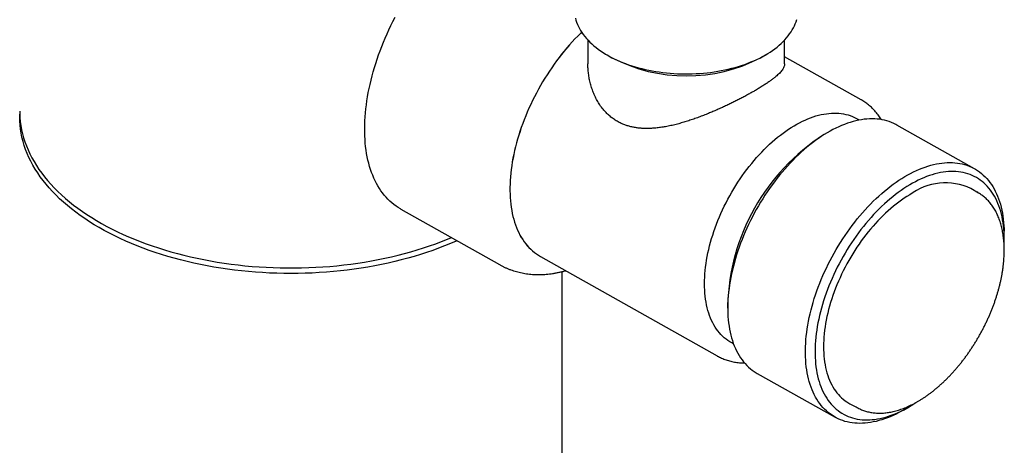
# Model space of a CAD drawing. Header units: millimetres. Extents: x 8 to 968, y 12 to 1099.
# Tile 16 of 73: x 895 to 968, y 95 to 126. Entities that reach past the tile are written whole.
import ezdxf

# ---------------------------------------------------------------- set-up
doc = ezdxf.new("R2010")
doc.units = ezdxf.units.MM

msp = doc.modelspace()

# ---------------------------------------------------------------- linework, layer by layer
at = {"color": 7, "linetype": 'Continuous', "lineweight": 30}
for p, q in [((937.142, 124.758), (937.141, 123.005)), ((951.641, 123.003), (951.642, 124.756)), ((938.556, 123.664), (938.909, 123.46)), ((949.874, 123.458), (950.227, 123.663)), ((957.289, 120.354), (951.642, 123.53)), ((957.287, 120.355), (957.289, 120.354)), ((965.654, 115.277), (959.924, 118.5)), ((954.87, 117.976), (954.508, 117.766)), ((965.949, 113.488), (965.38, 113.824)), ((923.347, 112.307), (930.633, 108.21)), ((967.841, 110.268), (967.832, 110.687)), ((933.64, 108.815), (946.677, 101.483)), ((935.246, 77.903), (935.246, 107.698)), ((947.443, 105.204), (947.452, 104.786)), ((949.63, 100.196), (955.36, 96.973)), ((956.46, 97.962), (957.042, 97.65)), ((960.414, 97.497), (960.776, 97.706))]:
    msp.add_line(p, q, dxfattribs=at)
at = {"color": 7, "linetype": 'Continuous', "lineweight": 30, "flags": 128}
for points in [[(923.347, 112.307), (923.326, 112.319), (923.16, 112.419), (922.998, 112.527), (922.841, 112.642), (922.689, 112.765), (922.542, 112.896), (922.4, 113.033), (922.263, 113.179), (922.131, 113.331), (922.004, 113.491), (921.883, 113.658), (921.767, 113.831), (921.657, 114.012), (921.552, 114.199), (921.453, 114.393), (921.359, 114.593), (921.272, 114.799), (921.19, 115.011), (921.115, 115.229), (921.045, 115.454), (920.981, 115.683), (920.924, 115.919), (920.872, 116.159), (920.827, 116.405), (920.788, 116.656), (920.755, 116.911), (920.728, 117.171), (920.708, 117.436), (920.694, 117.704), (920.686, 117.977), (920.685, 118.254), (920.689, 118.535), (920.7, 118.818), (920.718, 119.106), (920.741, 119.396), (920.771, 119.689), (920.807, 119.985), (920.849, 120.283), (920.898, 120.584), (920.952, 120.886), (921.013, 121.191), (921.08, 121.497), (921.153, 121.804), (921.231, 122.112), (921.316, 122.422), (921.406, 122.732), (921.503, 123.043), (921.605, 123.354), (921.712, 123.666), (921.826, 123.977), (921.944, 124.287), (922.068, 124.598), (922.198, 124.907), (922.332, 125.215), (922.472, 125.523), (922.617, 125.828), (922.767, 126.133), (922.921, 126.435)], [(936.219, 126.379), (936.261, 126.224), (936.312, 126.069), (936.371, 125.915), (936.439, 125.763), (936.516, 125.612), (936.602, 125.462), (936.696, 125.314), (936.799, 125.168), (936.909, 125.025), (937.028, 124.883), (937.155, 124.743), (937.29, 124.607), (937.433, 124.472), (937.583, 124.341), (937.741, 124.212), (937.906, 124.087), (938.078, 123.965), (938.257, 123.846), (938.443, 123.731), (938.635, 123.619), (938.834, 123.511), (939.038, 123.407), (939.249, 123.307), (939.465, 123.21), (939.686, 123.118), (939.913, 123.031), (940.144, 122.947), (940.381, 122.869), (940.621, 122.794), (940.866, 122.725), (941.114, 122.66), (941.366, 122.599), (941.622, 122.544), (941.88, 122.494), (942.142, 122.448), (942.405, 122.408), (942.671, 122.372), (942.939, 122.342), (943.208, 122.317), (943.479, 122.297), (943.75, 122.282), (944.023, 122.272), (944.295, 122.268), (944.568, 122.269), (944.841, 122.274), (945.113, 122.286), (945.384, 122.302), (945.654, 122.323), (945.923, 122.35), (946.19, 122.382), (946.456, 122.419), (946.719, 122.461), (946.979, 122.507), (947.237, 122.559), (947.491, 122.616), (947.742, 122.678), (947.99, 122.744), (948.233, 122.815), (948.473, 122.89), (948.707, 122.97), (948.937, 123.055), (949.163, 123.144), (949.383, 123.237), (949.597, 123.334), (949.806, 123.436), (950.009, 123.541), (950.205, 123.65), (950.396, 123.763), (950.58, 123.879), (950.757, 123.999), (950.927, 124.122), (951.09, 124.248), (951.245, 124.378), (951.393, 124.51), (951.534, 124.645), (951.666, 124.783), (951.791, 124.923), (951.908, 125.065), (952.016, 125.209), (952.116, 125.356), (952.208, 125.504), (952.291, 125.654), (952.365, 125.806), (952.431, 125.958), (952.488, 126.112), (952.536, 126.267)], [(936.679, 125.339), (936.592, 125.255), (936.387, 125.05), (936.183, 124.84), (935.981, 124.624), (935.782, 124.403), (935.586, 124.176), (935.392, 123.945), (935.202, 123.709), (935.014, 123.468), (934.83, 123.223), (934.649, 122.974), (934.472, 122.721), (934.298, 122.464), (934.129, 122.204), (933.963, 121.941), (933.801, 121.674), (933.644, 121.405), (933.491, 121.133), (933.343, 120.858), (933.199, 120.582), (933.06, 120.303), (932.926, 120.023), (932.797, 119.741), (932.673, 119.458), (932.555, 119.174), (932.441, 118.89), (932.333, 118.604), (932.231, 118.319), (932.134, 118.033), (932.042, 117.748), (931.957, 117.463), (931.877, 117.179), (931.803, 116.895), (931.735, 116.613), (931.674, 116.332), (931.618, 116.053), (931.568, 115.775), (931.524, 115.499), (931.487, 115.226), (931.455, 114.956), (931.43, 114.688), (931.411, 114.423), (931.399, 114.161), (931.393, 113.902), (931.393, 113.648), (931.399, 113.397), (931.411, 113.15), (931.43, 112.907), (931.455, 112.669), (931.486, 112.435), (931.524, 112.206), (931.567, 111.982), (931.617, 111.764), (931.673, 111.551), (931.735, 111.343), (931.803, 111.141), (931.876, 110.945), (931.956, 110.755), (932.042, 110.572), (932.133, 110.394), (932.23, 110.223), (932.332, 110.059), (932.44, 109.902), (932.553, 109.752), (932.672, 109.608), (932.796, 109.472), (932.925, 109.343), (933.059, 109.222), (933.198, 109.108), (933.341, 109.001), (933.49, 108.903), (933.642, 108.812), (933.734, 108.762)], [(936.68, 125.339), (936.593, 125.254), (936.387, 125.049), (936.183, 124.839), (935.982, 124.623), (935.783, 124.402), (935.586, 124.175), (935.393, 123.944), (935.202, 123.708), (935.015, 123.467), (934.83, 123.222), (934.65, 122.973), (934.472, 122.72), (934.299, 122.464), (934.129, 122.204), (933.964, 121.94), (933.802, 121.674), (933.645, 121.404), (933.492, 121.132), (933.344, 120.858), (933.2, 120.581), (933.061, 120.303), (932.927, 120.023), (932.798, 119.741), (932.674, 119.458), (932.555, 119.174), (932.442, 118.89), (932.334, 118.604), (932.232, 118.319), (932.135, 118.033), (932.043, 117.748), (931.958, 117.463), (931.878, 117.179), (931.804, 116.895), (931.737, 116.613), (931.675, 116.332), (931.619, 116.053), (931.569, 115.775), (931.525, 115.5), (931.488, 115.227), (931.457, 114.956), (931.431, 114.688), (931.413, 114.423), (931.4, 114.161), (931.394, 113.903), (931.394, 113.648), (931.4, 113.397), (931.412, 113.15), (931.431, 112.908), (931.456, 112.67), (931.487, 112.436), (931.525, 112.207), (931.568, 111.983), (931.618, 111.765), (931.674, 111.552), (931.736, 111.344), (931.804, 111.142), (931.877, 110.946), (931.957, 110.756), (932.043, 110.573), (932.134, 110.395), (932.231, 110.225), (932.333, 110.061), (932.441, 109.903), (932.554, 109.753), (932.673, 109.61), (932.797, 109.473), (932.926, 109.345), (933.06, 109.223), (933.198, 109.109), (933.342, 109.003), (933.49, 108.904), (933.64, 108.815)], [(895.246, 119.511), (895.247, 119.36), (895.261, 119.058), (895.288, 118.756), (895.33, 118.455), (895.384, 118.154), (895.453, 117.855), (895.534, 117.556), (895.63, 117.259), (895.739, 116.963), (895.861, 116.669), (895.996, 116.377), (896.145, 116.088), (896.307, 115.8), (896.482, 115.515), (896.669, 115.233), (896.87, 114.954), (897.083, 114.678), (897.308, 114.405), (897.546, 114.135), (897.796, 113.87), (898.057, 113.608), (898.331, 113.35), (898.616, 113.097), (898.913, 112.848), (899.22, 112.603), (899.539, 112.363), (899.869, 112.129), (900.209, 111.899), (900.559, 111.674), (900.919, 111.455), (901.29, 111.241), (901.669, 111.033), (902.059, 110.831), (902.457, 110.634), (902.864, 110.444), (903.279, 110.26), (903.703, 110.083), (904.134, 109.911), (904.573, 109.747), (905.02, 109.589), (905.473, 109.438), (905.933, 109.293), (906.4, 109.156), (906.872, 109.026), (907.351, 108.903), (907.834, 108.787), (908.323, 108.679), (908.817, 108.578), (909.315, 108.485), (909.817, 108.399), (910.322, 108.321), (910.832, 108.25), (911.344, 108.187), (911.858, 108.132), (912.376, 108.085), (912.895, 108.046), (913.415, 108.014), (913.937, 107.99), (914.46, 107.974), (914.984, 107.966), (915.507, 107.966), (916.031, 107.974), (916.554, 107.99), (917.075, 108.014), (917.596, 108.045), (918.115, 108.085), (918.632, 108.132), (919.147, 108.187), (919.659, 108.25), (920.169, 108.321), (920.674, 108.399), (921.176, 108.485), (921.674, 108.578), (922.168, 108.679), (922.657, 108.787), (923.14, 108.903), (923.619, 109.026), (924.091, 109.156), (924.558, 109.293), (925.018, 109.438), (925.471, 109.589), (925.918, 109.747), (926.357, 109.911), (926.788, 110.082), (927.084, 110.205)], [(927.493, 109.975), (927.421, 109.943), (927.001, 109.762), (926.574, 109.588), (926.138, 109.42), (925.696, 109.259), (925.246, 109.104), (924.789, 108.956), (924.325, 108.816), (923.856, 108.682), (923.38, 108.555), (922.899, 108.436), (922.413, 108.324), (921.922, 108.219), (921.426, 108.122), (920.926, 108.033), (920.422, 107.951), (919.915, 107.876), (919.404, 107.81), (918.89, 107.751), (918.374, 107.699), (917.856, 107.656), (917.336, 107.62), (916.815, 107.593), (916.292, 107.573), (915.769, 107.561), (915.246, 107.557), (914.722, 107.561), (914.199, 107.573), (913.676, 107.593), (913.155, 107.62), (912.635, 107.656), (912.117, 107.699), (911.601, 107.751), (911.087, 107.81), (910.577, 107.876), (910.069, 107.951), (909.565, 108.033), (909.065, 108.122), (908.57, 108.219), (908.078, 108.324), (907.592, 108.436), (907.111, 108.555), (906.635, 108.682), (906.166, 108.816), (905.702, 108.956), (905.246, 109.104), (904.796, 109.259), (904.353, 109.42), (903.918, 109.588), (903.49, 109.762), (903.07, 109.943), (902.659, 110.13), (902.257, 110.323), (901.863, 110.523), (901.479, 110.728), (901.104, 110.939), (900.738, 111.155), (900.383, 111.377), (900.038, 111.605), (899.703, 111.837), (899.379, 112.074), (899.065, 112.317), (898.763, 112.563), (898.472, 112.815), (898.193, 113.07), (897.925, 113.33), (897.669, 113.594), (897.426, 113.861), (897.194, 114.132), (896.975, 114.407), (896.768, 114.685), (896.574, 114.965), (896.393, 115.249), (896.225, 115.535), (896.069, 115.824), (895.927, 116.115), (895.798, 116.408), (895.683, 116.702), (895.581, 116.999), (895.492, 117.297), (895.417, 117.596), (895.355, 117.896), (895.307, 118.197), (895.273, 118.499), (895.252, 118.801), (895.246, 119.103), (895.249, 119.307)], [(947.875, 102.38), (947.744, 102.447), (947.6, 102.53), (947.461, 102.621), (947.327, 102.72), (947.197, 102.826), (947.072, 102.939), (946.952, 103.06), (946.837, 103.189), (946.727, 103.324), (946.623, 103.466), (946.524, 103.616), (946.43, 103.772), (946.343, 103.934), (946.26, 104.103), (946.184, 104.279), (946.114, 104.46), (946.049, 104.647), (945.99, 104.84), (945.938, 105.039), (945.891, 105.243), (945.851, 105.452), (945.817, 105.667), (945.789, 105.886), (945.767, 106.109), (945.751, 106.337), (945.742, 106.57), (945.739, 106.806), (945.742, 107.045), (945.751, 107.289), (945.767, 107.535), (945.789, 107.785), (945.817, 108.037), (945.851, 108.292), (945.892, 108.549), (945.938, 108.809), (945.991, 109.07), (946.05, 109.332), (946.114, 109.596), (946.185, 109.861), (946.261, 110.127), (946.343, 110.393), (946.431, 110.66), (946.525, 110.927), (946.624, 111.193), (946.728, 111.459), (946.838, 111.725), (946.953, 111.989), (947.073, 112.252), (947.198, 112.514), (947.328, 112.774), (947.463, 113.032), (947.602, 113.288), (947.746, 113.541), (947.894, 113.792), (948.046, 114.04), (948.203, 114.285), (948.363, 114.526), (948.527, 114.764), (948.695, 114.998), (948.866, 115.228), (949.041, 115.453), (949.219, 115.674), (949.399, 115.89), (949.583, 116.102), (949.769, 116.308), (949.957, 116.509), (950.148, 116.705), (950.341, 116.895), (950.535, 117.079), (950.732, 117.257), (950.93, 117.428), (951.129, 117.594), (951.33, 117.753), (951.531, 117.905), (951.733, 118.05), (951.936, 118.189), (952.139, 118.32), (952.342, 118.444), (952.546, 118.561), (952.749, 118.67), (952.952, 118.772), (953.154, 118.866), (953.355, 118.953), (953.556, 119.031), (953.755, 119.102), (953.953, 119.165), (954.149, 119.219), (954.344, 119.266), (954.537, 119.305), (954.727, 119.335), (954.916, 119.358), (955.102, 119.372), (955.285, 119.377), (955.466, 119.375), (955.644, 119.365), (955.818, 119.346), (955.989, 119.319), (956.157, 119.284), (956.321, 119.241), (956.481, 119.189), (956.638, 119.13), (956.79, 119.063), (956.938, 118.987), (957.082, 118.904), (957.145, 118.864)], [(959.924, 118.5), (959.843, 118.543), (959.686, 118.621), (959.524, 118.691), (959.358, 118.753), (959.188, 118.807), (959.014, 118.853), (958.837, 118.89), (958.656, 118.92), (958.472, 118.941), (958.285, 118.953), (958.094, 118.958), (957.901, 118.954), (957.705, 118.942), (957.507, 118.922), (957.306, 118.893), (957.103, 118.856), (956.898, 118.811), (956.691, 118.758), (956.483, 118.697), (956.273, 118.627), (956.062, 118.55), (955.85, 118.465), (955.636, 118.371), (955.422, 118.271), (955.208, 118.162), (954.993, 118.046), (954.778, 117.922), (954.563, 117.791), (954.348, 117.652), (954.133, 117.507), (953.919, 117.354), (953.706, 117.195), (953.494, 117.029), (953.283, 116.856), (953.073, 116.676), (952.864, 116.491), (952.657, 116.299), (952.452, 116.101), (952.249, 115.897), (952.049, 115.688), (951.85, 115.473), (951.654, 115.253), (951.461, 115.028), (951.271, 114.798), (951.083, 114.563), (950.899, 114.324), (950.718, 114.081), (950.541, 113.833), (950.367, 113.582), (950.197, 113.327), (950.031, 113.068), (949.87, 112.806), (949.712, 112.542), (949.559, 112.274), (949.41, 112.004), (949.266, 111.732), (949.126, 111.458), (948.992, 111.181), (948.862, 110.904), (948.738, 110.625), (948.619, 110.344), (948.505, 110.063), (948.396, 109.782), (948.293, 109.5), (948.196, 109.218), (948.104, 108.936), (948.018, 108.654), (947.938, 108.373), (947.864, 108.093), (947.796, 107.813), (947.733, 107.536), (947.677, 107.259), (947.627, 106.985), (947.583, 106.712), (947.545, 106.442), (947.514, 106.174), (947.489, 105.91), (947.47, 105.648), (947.457, 105.389), (947.451, 105.133), (947.451, 104.882), (947.457, 104.634), (947.469, 104.39), (947.488, 104.15), (947.514, 103.915), (947.545, 103.685), (947.583, 103.459), (947.627, 103.239), (947.677, 103.024), (947.733, 102.814), (947.795, 102.61), (947.863, 102.412), (947.937, 102.219), (948.017, 102.033), (948.103, 101.853), (948.195, 101.68), (948.292, 101.513), (948.395, 101.353), (948.504, 101.2), (948.618, 101.054), (948.737, 100.915), (948.861, 100.783), (948.991, 100.659), (949.125, 100.542), (949.264, 100.433), (949.408, 100.331), (949.557, 100.238), (949.63, 100.196)], [(960.508, 114.699), (960.723, 114.823), (960.938, 114.939), (961.153, 115.048), (961.367, 115.149), (961.58, 115.242), (961.792, 115.327), (962.003, 115.405), (962.213, 115.474), (962.422, 115.535), (962.629, 115.589), (962.834, 115.634), (963.037, 115.67), (963.237, 115.699), (963.436, 115.719), (963.632, 115.732), (963.825, 115.735), (964.015, 115.731), (964.202, 115.718), (964.387, 115.697), (964.567, 115.668), (964.745, 115.63), (964.918, 115.585), (965.088, 115.531), (965.254, 115.469), (965.416, 115.399), (965.573, 115.321), (965.727, 115.235), (965.875, 115.141), (966.019, 115.04), (966.159, 114.93), (966.293, 114.814), (966.423, 114.689), (966.547, 114.558), (966.666, 114.419), (966.78, 114.272), (966.888, 114.119), (966.991, 113.959), (967.089, 113.793), (967.18, 113.619), (967.266, 113.439), (967.346, 113.253), (967.421, 113.061), (967.489, 112.863), (967.551, 112.658), (967.607, 112.449), (967.657, 112.234), (967.701, 112.013), (967.739, 111.788), (967.77, 111.557), (967.795, 111.322), (967.814, 111.083), (967.827, 110.839), (967.832, 110.687)], [(967.833, 109.621), (967.833, 109.622), (967.841, 109.872), (967.843, 110.119), (967.838, 110.361), (967.827, 110.6), (967.81, 110.834), (967.786, 111.064), (967.757, 111.29), (967.721, 111.51), (967.678, 111.725), (967.63, 111.936), (967.575, 112.14), (967.515, 112.339), (967.448, 112.533), (967.376, 112.72), (967.297, 112.901), (967.213, 113.076), (967.123, 113.245), (967.027, 113.406), (966.926, 113.561), (966.82, 113.71), (966.708, 113.851), (966.59, 113.985), (966.468, 114.111), (966.34, 114.231), (966.208, 114.342), (966.07, 114.446), (965.928, 114.543), (965.782, 114.632), (965.631, 114.712), (965.475, 114.785), (965.316, 114.85), (965.152, 114.907), (964.985, 114.955), (964.813, 114.996), (964.639, 115.028), (964.461, 115.052), (964.279, 115.068), (964.095, 115.076), (963.907, 115.075), (963.717, 115.066), (963.524, 115.049), (963.329, 115.023), (963.132, 114.989), (962.933, 114.947), (962.731, 114.897), (962.528, 114.839), (962.324, 114.773), (962.118, 114.699), (961.911, 114.617), (961.703, 114.526), (961.495, 114.429), (961.286, 114.323), (961.076, 114.21), (960.866, 114.09)], [(960.414, 97.497), (960.291, 97.427), (960.076, 97.311), (959.861, 97.202), (959.647, 97.101), (959.434, 97.008), (959.222, 96.923), (959.011, 96.845), (958.801, 96.776), (958.592, 96.715), (958.386, 96.661), (958.181, 96.616), (957.978, 96.579), (957.777, 96.551), (957.578, 96.53), (957.383, 96.518), (957.189, 96.515), (956.999, 96.519), (956.812, 96.532), (956.628, 96.553), (956.447, 96.582), (956.269, 96.62), (956.096, 96.665), (955.926, 96.719), (955.76, 96.781), (955.598, 96.851), (955.441, 96.929), (955.288, 97.015), (955.139, 97.109), (954.995, 97.21), (954.855, 97.32), (954.721, 97.436), (954.592, 97.561), (954.467, 97.692), (954.348, 97.831), (954.234, 97.977), (954.126, 98.131), (954.023, 98.291), (953.925, 98.457), (953.834, 98.631), (953.748, 98.811), (953.668, 98.997), (953.594, 99.189), (953.525, 99.387), (953.463, 99.591), (953.407, 99.801), (953.357, 100.016), (953.313, 100.237), (953.275, 100.462), (953.244, 100.693), (953.219, 100.928), (953.2, 101.167), (953.187, 101.411), (953.181, 101.659), (953.181, 101.911), (953.187, 102.166), (953.2, 102.425), (953.219, 102.687), (953.244, 102.952), (953.276, 103.219), (953.313, 103.49), (953.357, 103.762), (953.407, 104.037), (953.464, 104.313), (953.526, 104.591), (953.594, 104.87), (953.669, 105.15), (953.749, 105.431), (953.835, 105.713), (953.926, 105.995), (954.024, 106.277), (954.127, 106.559), (954.235, 106.841), (954.349, 107.122), (954.468, 107.402), (954.593, 107.681), (954.722, 107.959), (954.857, 108.235), (954.996, 108.509), (955.14, 108.782), (955.289, 109.052), (955.442, 109.319), (955.6, 109.584), (955.762, 109.845), (955.928, 110.104), (956.098, 110.359), (956.271, 110.611), (956.449, 110.858), (956.629, 111.102), (956.814, 111.341), (957.001, 111.576), (957.191, 111.806), (957.385, 112.031), (957.58, 112.251), (957.779, 112.465), (957.98, 112.675), (958.183, 112.878), (958.388, 113.076), (958.595, 113.268), (958.803, 113.454), (959.013, 113.633), (959.224, 113.806), (959.436, 113.972), (959.65, 114.132), (959.864, 114.284), (960.078, 114.43), (960.293, 114.568), (960.508, 114.699)], [(960.866, 114.09), (960.657, 113.962), (960.447, 113.826), (960.238, 113.684), (960.029, 113.535), (959.821, 113.378), (959.614, 113.215), (959.409, 113.046), (959.204, 112.87), (959.001, 112.688), (958.8, 112.499), (958.6, 112.305), (958.403, 112.105), (958.208, 111.899), (958.015, 111.688), (957.825, 111.472), (957.638, 111.25), (957.453, 111.024), (957.272, 110.793), (957.094, 110.558), (956.919, 110.319), (956.748, 110.076), (956.58, 109.829), (956.416, 109.578), (956.257, 109.324), (956.101, 109.067), (955.95, 108.807), (955.804, 108.545), (955.662, 108.28), (955.524, 108.013), (955.392, 107.744), (955.264, 107.474), (955.141, 107.202), (955.024, 106.929), (954.912, 106.655), (954.805, 106.381), (954.704, 106.106), (954.608, 105.831), (954.518, 105.556), (954.434, 105.281), (954.356, 105.007), (954.283, 104.733), (954.216, 104.461), (954.156, 104.19), (954.101, 103.921), (954.053, 103.653), (954.01, 103.388), (953.974, 103.125), (953.944, 102.864), (953.921, 102.606), (953.903, 102.351), (953.892, 102.099), (953.887, 101.851), (953.889, 101.607), (953.897, 101.366), (953.911, 101.129), (953.931, 100.897), (953.958, 100.67), (953.991, 100.447), (954.03, 100.229), (954.076, 100.016), (954.127, 99.808), (954.185, 99.607), (954.248, 99.41), (954.318, 99.22), (954.393, 99.036), (954.475, 98.858), (954.562, 98.686), (954.654, 98.521), (954.753, 98.362), (954.857, 98.211), (954.966, 98.066), (955.081, 97.929), (955.201, 97.798), (955.326, 97.675), (955.456, 97.56), (955.591, 97.452), (955.731, 97.351), (955.875, 97.259), (956.024, 97.174), (956.177, 97.097), (956.335, 97.028), (956.496, 96.968), (956.662, 96.915), (956.831, 96.87), (957.004, 96.834), (957.18, 96.806), (957.36, 96.786), (957.543, 96.774), (957.729, 96.771), (957.918, 96.776), (958.109, 96.789), (958.303, 96.81), (958.5, 96.84), (958.698, 96.878), (958.898, 96.924), (959.1, 96.978), (959.304, 97.04), (959.509, 97.11), (959.716, 97.188), (959.923, 97.275), (960.131, 97.368), (960.34, 97.47), (960.55, 97.579), (960.759, 97.696), (960.969, 97.821), (961.179, 97.952), (961.315, 98.042)], [(960.866, 113.355), (960.667, 113.233), (960.467, 113.104), (960.269, 112.968), (960.07, 112.825), (959.873, 112.675), (959.676, 112.518), (959.481, 112.355), (959.287, 112.186), (959.095, 112.01), (958.904, 111.828), (958.715, 111.641), (958.529, 111.448), (958.344, 111.249), (958.162, 111.046), (957.983, 110.837), (957.807, 110.623), (957.634, 110.405), (957.464, 110.182), (957.297, 109.955), (957.134, 109.724), (956.974, 109.49), (956.818, 109.251), (956.667, 109.01), (956.519, 108.765), (956.376, 108.518), (956.237, 108.268), (956.103, 108.016), (955.973, 107.762), (955.848, 107.506), (955.729, 107.248), (955.614, 106.989), (955.504, 106.729), (955.4, 106.468), (955.301, 106.207), (955.208, 105.945), (955.12, 105.684), (955.038, 105.422), (954.962, 105.161), (954.891, 104.901), (954.826, 104.642), (954.768, 104.384), (954.715, 104.128), (954.668, 103.873), (954.628, 103.621), (954.594, 103.371), (954.565, 103.123), (954.544, 102.878), (954.528, 102.636), (954.518, 102.397), (954.515, 102.162), (954.518, 101.93), (954.528, 101.703), (954.543, 101.479), (954.565, 101.26), (954.593, 101.046), (954.628, 100.836), (954.668, 100.631), (954.715, 100.432), (954.767, 100.238), (954.826, 100.05), (954.89, 99.867), (954.961, 99.69), (955.037, 99.52), (955.119, 99.356), (955.207, 99.198), (955.3, 99.047), (955.399, 98.903), (955.503, 98.766), (955.613, 98.635), (955.727, 98.512), (955.847, 98.397), (955.972, 98.288), (956.101, 98.187), (956.236, 98.094), (956.374, 98.009), (956.46, 97.962)]]:
    msp.add_lwpolyline(points, dxfattribs=at)
at = {"color": 7, "linetype": 'Continuous', "lineweight": 30}
for centre, radius, start, end in [((944.393, 134.014), 11.894, 242.54541, 297.43984), ((962.865, 104.799), 15.427, 122.80127, 178.49373), ((963.518, 109.795), 4.438, 65.18808, 126.68313), ((964.446, 110.944), 2.954, 56.29316, 62.53733), ((958.435, 100.255), 2.954, 238.91445, 244.89256)]:
    msp.add_arc(centre, radius, start, end, dxfattribs=at)
for points, knots in [([(951.639, 123.003), (951.639, 122.984), (951.64, 122.931), (951.619, 122.838), (951.576, 122.726), (951.509, 122.608), (951.423, 122.489), (951.319, 122.369), (951.2, 122.25), (951.067, 122.128), (950.913, 121.999), (950.734, 121.86), (950.528, 121.711), (950.301, 121.555), (950.052, 121.393), (949.783, 121.226), (949.511, 121.064), (949.242, 120.909), (948.98, 120.762), (948.706, 120.613), (948.422, 120.463), (948.129, 120.313), (947.83, 120.164), (947.527, 120.016), (947.22, 119.872), (946.908, 119.729), (946.592, 119.589), (946.271, 119.452), (945.936, 119.314), (945.585, 119.176), (945.219, 119.039), (944.852, 118.909), (944.483, 118.787), (944.114, 118.675), (943.735, 118.569), (943.352, 118.475), (942.966, 118.393), (942.597, 118.33), (942.241, 118.283), (941.906, 118.254), (941.58, 118.241), (941.276, 118.244), (940.987, 118.262), (940.712, 118.294), (940.442, 118.342), (940.176, 118.406), (939.916, 118.488), (939.647, 118.594), (939.371, 118.729), (939.094, 118.897), (938.835, 119.087), (938.596, 119.296), (938.36, 119.539), (938.133, 119.818), (937.918, 120.136), (937.729, 120.473), (937.568, 120.822), (937.434, 121.18), (937.326, 121.541), (937.242, 121.911), (937.183, 122.286), (937.147, 122.652), (937.144, 122.891), (937.143, 123.005)], [0, 0, 0, 0, 0.009596, 0.026905, 0.04547, 0.063362, 0.081253, 0.09773, 0.114207, 0.129748, 0.145289, 0.162587, 0.179903, 0.1972, 0.214853, 0.232526, 0.250178, 0.264837, 0.279543, 0.294248, 0.309084, 0.323919, 0.338885, 0.35351, 0.368163, 0.382817, 0.39757, 0.412323, 0.427184, 0.443745, 0.460306, 0.476986, 0.493666, 0.510438, 0.52721, 0.545406, 0.562925, 0.580443, 0.596549, 0.612654, 0.627822, 0.64299, 0.656633, 0.670285, 0.683927, 0.697759, 0.711602, 0.725432, 0.742225, 0.759017, 0.775481, 0.791946, 0.808214, 0.827679, 0.847312, 0.866947, 0.88673, 0.905774, 0.924892, 0.944011, 0.963321, 0.98263, 1, 1, 1, 1]), ([(958.775, 118.9), (958.766, 118.914), (958.724, 118.985), (958.643, 119.104), (958.533, 119.258), (958.417, 119.404), (958.297, 119.544), (958.171, 119.678), (958.041, 119.804), (957.907, 119.924), (957.768, 120.037), (957.625, 120.143), (957.478, 120.242), (957.365, 120.312), (957.3, 120.347), (957.286, 120.355)], [0, 0, 0, 0, 0.023603, 0.111666, 0.199441, 0.286924, 0.374114, 0.46102, 0.547657, 0.634046, 0.720215, 0.806198, 0.892035, 0.977768, 1, 1, 1, 1]), ([(961.539, 98.173), (961.573, 98.193), (961.67, 98.251), (961.831, 98.353), (962.022, 98.479), (962.212, 98.612), (962.401, 98.751), (962.589, 98.896), (962.776, 99.047), (962.962, 99.204), (963.147, 99.367), (963.33, 99.535), (963.511, 99.709), (963.691, 99.887), (963.868, 100.071), (964.043, 100.26), (964.216, 100.453), (964.387, 100.651), (964.554, 100.853), (964.719, 101.06), (964.882, 101.271), (965.041, 101.485), (965.197, 101.703), (965.349, 101.924), (965.498, 102.149), (965.644, 102.377), (965.785, 102.607), (965.923, 102.841), (966.057, 103.076), (966.187, 103.314), (966.313, 103.554), (966.434, 103.796), (966.551, 104.039), (966.664, 104.284), (966.771, 104.53), (966.874, 104.776), (966.973, 105.024), (967.066, 105.272), (967.155, 105.52), (967.238, 105.769), (967.316, 106.017), (967.389, 106.265), (967.457, 106.513), (967.519, 106.759), (967.576, 107.005), (967.628, 107.25), (967.674, 107.493), (967.714, 107.734), (967.749, 107.974), (967.779, 108.211), (967.802, 108.446), (967.82, 108.679), (967.832, 108.909), (967.839, 109.136), (967.839, 109.361), (967.834, 109.581), (967.824, 109.799), (967.807, 110.013), (967.785, 110.222), (967.756, 110.428), (967.723, 110.63), (967.683, 110.827), (967.638, 111.019), (967.587, 111.207), (967.53, 111.39), (967.468, 111.567), (967.4, 111.739), (967.327, 111.906), (967.249, 112.067), (967.165, 112.222), (967.076, 112.371), (966.982, 112.514), (966.883, 112.651), (966.779, 112.781), (966.67, 112.904), (966.557, 113.021), (966.439, 113.132), (966.316, 113.235), (966.201, 113.324), (966.124, 113.376), (966.092, 113.397)], [0, 0, 0, 0, 0.0068478, 0.0198333, 0.0328173, 0.0457997, 0.0587802, 0.0717586, 0.0847349, 0.0977088, 0.1106805, 0.1236499, 0.1366171, 0.1495821, 0.162545, 0.1755059, 0.1884649, 0.2014222, 0.2143778, 0.227332, 0.2402848, 0.2532364, 0.266187, 0.2791366, 0.2920855, 0.3050338, 0.3179816, 0.3309292, 0.3438766, 0.356824, 0.3697715, 0.3827193, 0.3956675, 0.4086163, 0.4215658, 0.4345163, 0.4474677, 0.4604203, 0.4733743, 0.4863298, 0.4992869, 0.5122458, 0.5252066, 0.5381694, 0.5511345, 0.5641018, 0.5770715, 0.5900437, 0.6030184, 0.6159957, 0.6289755, 0.6419579, 0.6549427, 0.6679297, 0.6809189, 0.6939098, 0.7069021, 0.7198952, 0.7328885, 0.745881, 0.7588716, 0.7718593, 0.7848427, 0.7978202, 0.8107902, 0.8237506, 0.8366995, 0.8496347, 0.862554, 0.8754553, 0.8883366, 0.9011961, 0.9140325, 0.9268449, 0.9396331, 0.9523975, 0.9651394, 0.9778609, 0.9905647, 1, 1, 1, 1]), ([(930.633, 108.211), (930.654, 108.199), (930.735, 108.152), (930.882, 108.077), (931.073, 107.986), (931.267, 107.903), (931.465, 107.827), (931.667, 107.759), (931.871, 107.697), (932.079, 107.644), (932.289, 107.597), (932.503, 107.559), (932.719, 107.528), (932.938, 107.504), (933.16, 107.488), (933.384, 107.48), (933.611, 107.48), (933.84, 107.487), (934.072, 107.503), (934.305, 107.526), (934.54, 107.557), (934.777, 107.597), (935.016, 107.644), (935.256, 107.7), (935.419, 107.741), (935.503, 107.765), (935.505, 107.766)], [0, 0, 0, 0, 0.014477, 0.05743, 0.100379, 0.143355, 0.186388, 0.22951, 0.272752, 0.316144, 0.359713, 0.403486, 0.447488, 0.491742, 0.536268, 0.581082, 0.626198, 0.671627, 0.717373, 0.76344, 0.809825, 0.856522, 0.903519, 0.950803, 0.998356, 1, 1, 1, 1]), ([(946.679, 101.482), (946.68, 101.481), (946.733, 101.451), (946.839, 101.396), (946.999, 101.32), (947.163, 101.252), (947.33, 101.191), (947.5, 101.137), (947.674, 101.09), (947.851, 101.051), (948.032, 101.019), (948.215, 100.995), (948.401, 100.979), (948.561, 100.97), (948.659, 100.97), (948.693, 100.969)], [0, 0, 0, 0, 0.002826, 0.0886337, 0.1744359, 0.2602729, 0.346191, 0.4322343, 0.5184428, 0.6048521, 0.691492, 0.7783863, 0.8655519, 0.9529991, 1, 1, 1, 1]), ([(957.188, 97.578), (957.204, 97.57), (957.268, 97.539), (957.383, 97.493), (957.533, 97.438), (957.686, 97.392), (957.843, 97.352), (958.003, 97.32), (958.166, 97.296), (958.333, 97.279), (958.502, 97.269), (958.673, 97.267), (958.848, 97.272), (959.024, 97.285), (959.203, 97.306), (959.384, 97.334), (959.566, 97.369), (959.751, 97.412), (959.936, 97.462), (960.123, 97.519), (960.312, 97.584), (960.501, 97.656), (960.691, 97.736), (960.881, 97.822), (961.072, 97.915), (961.264, 98.015), (961.419, 98.102), (961.511, 98.156), (961.539, 98.173)], [0, 0, 0, 0, 0.013556, 0.053321, 0.093107, 0.132929, 0.172798, 0.212725, 0.252717, 0.29278, 0.332916, 0.373126, 0.413408, 0.45376, 0.494176, 0.534652, 0.57518, 0.615754, 0.656368, 0.697015, 0.737689, 0.778385, 0.819098, 0.859822, 0.900555, 0.941293, 0.982033, 1, 1, 1, 1])]:
    msp.add_open_spline(points, degree=3, knots=knots, dxfattribs=at)

doc.saveas('drawing.dxf')
